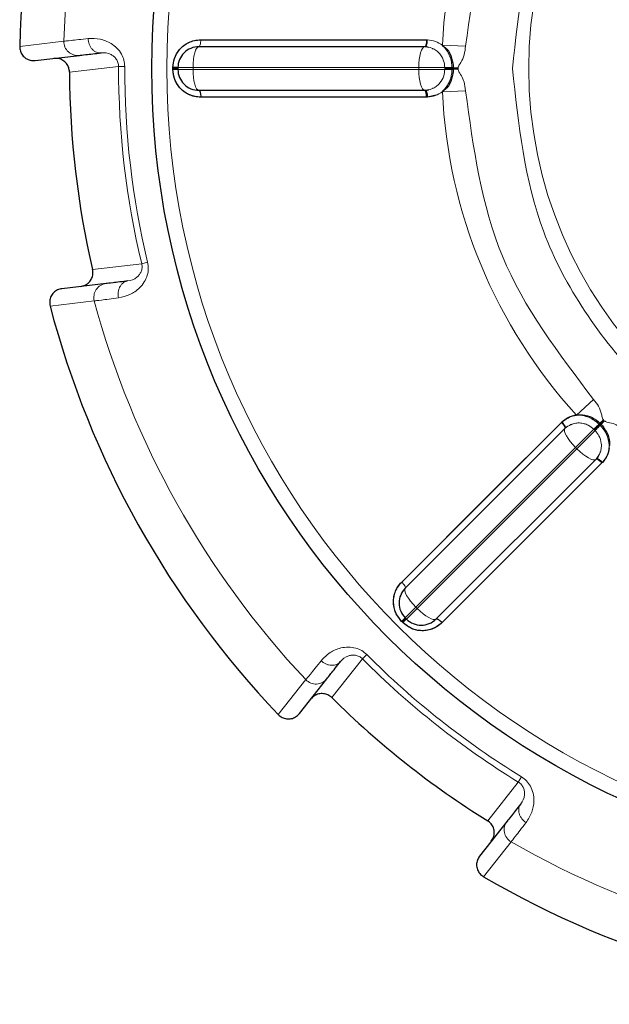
# Model space of a CAD drawing. Header units: millimetres. Extents: x 1 to 419, y 2 to 295.
# Tile 45 of 56: x 309.63 to 311.78, y 141.83 to 145.43. Entities that reach past the tile are written whole.
import ezdxf

# ---------------------------------------------------------------- set-up
doc = ezdxf.new("R2010")
doc.units = ezdxf.units.MM

msp = doc.modelspace()

# ---------------------------------------------------------------- linework, layer by layer
at = {"color": 8, "linetype": 'Continuous', "lineweight": 18}
for p, q in [((309.6295, 145.3295), (309.7906, 145.3487)), ((310.2899, 145.3534), (311.1136, 145.3533)), ((311.1714, 145.3337), (311.2559, 145.3299)), ((309.9902, 145.2562), (309.811, 145.2356)), ((310.0126, 145.2562), (309.9902, 145.2562)), ((310.2066, 145.2521), (310.2617, 145.2521)), ((310.2617, 145.2521), (311.0854, 145.2521)), ((310.2617, 145.2521), (310.2617, 145.2457)), ((311.0854, 145.2521), (311.1798, 145.2521)), ((311.0854, 145.2457), (311.0854, 145.2521)), ((311.1798, 145.2489), (311.1798, 145.2521)), ((311.1798, 145.2489), (311.1798, 145.2521)), ((311.2061, 145.2521), (311.2061, 145.2489)), ((311.2061, 145.2521), (311.2288, 145.2519)), ((311.2288, 145.2519), (311.2288, 145.2489)), ((310.2066, 145.2489), (310.1883, 145.2489)), ((310.2066, 145.2457), (310.2617, 145.2457)), ((310.2617, 145.2457), (311.0854, 145.2457)), ((311.0854, 145.2457), (311.1798, 145.2457)), ((311.1798, 145.2457), (311.1798, 145.2489)), ((311.2112, 145.2489), (311.1798, 145.2489)), ((311.1798, 145.2457), (311.1798, 145.2489)), ((311.2061, 145.2489), (311.1798, 145.2489)), ((311.2061, 145.2489), (311.2061, 145.2457)), ((311.2288, 145.2489), (311.2061, 145.2489)), ((311.2288, 145.2459), (311.2061, 145.2457)), ((311.2288, 145.2489), (311.2288, 145.2459)), ((311.1136, 145.1445), (310.2899, 145.1444)), ((311.1164, 145.1445), (311.1136, 145.1445)), ((311.2559, 145.1679), (311.1714, 145.1641)), ((309.8953, 144.5153), (310.0744, 144.5366)), ((310.0744, 144.5366), (310.0962, 144.5418)), ((309.9016, 144.4005), (309.7403, 144.382)), ((311.6602, 143.9842), (311.7226, 144.0412)), ((311.0229, 143.3747), (311.6054, 143.9571)), ((311.7424, 143.9509), (311.7585, 143.9669)), ((311.7607, 143.9647), (311.7446, 143.9487)), ((311.7628, 143.9626), (311.7469, 143.9465)), ((311.7585, 143.9669), (311.7607, 143.9647)), ((311.7607, 143.9647), (311.7628, 143.9626)), ((311.6571, 143.8656), (311.7238, 143.9323)), ((311.6616, 143.8611), (311.7283, 143.9279)), ((311.726, 143.9301), (311.7238, 143.9323)), ((311.726, 143.9301), (311.7238, 143.9323)), ((311.7483, 143.9523), (311.726, 143.9301)), ((311.7446, 143.9487), (311.726, 143.9301)), ((311.7283, 143.9279), (311.726, 143.9301)), ((311.7283, 143.9279), (311.726, 143.9301)), ((311.7424, 143.9509), (311.7446, 143.9487)), ((311.7446, 143.9487), (311.7469, 143.9465)), ((311.0746, 143.2832), (311.6571, 143.8656)), ((311.0791, 143.2787), (311.6616, 143.8611)), ((311.6616, 143.8611), (311.6571, 143.8656)), ((311.7531, 143.8095), (311.1707, 143.2269)), ((311.755, 143.8115), (311.7531, 143.8095)), ((311.0357, 143.2442), (311.0746, 143.2832)), ((311.0402, 143.2397), (311.0791, 143.2787)), ((311.0746, 143.2832), (311.0791, 143.2787)), ((311.0379, 143.242), (311.0249, 143.229)), ((310.8955, 143.1099), (310.8797, 143.0941)), ((310.8797, 143.0941), (310.7676, 142.9528)), ((310.5728, 142.8909), (310.6732, 143.0184)), ((311.4481, 142.6448), (311.4598, 142.6639)), ((311.3365, 142.5031), (311.4481, 142.6448)), ((311.4221, 142.4264), (311.3212, 142.2993))]:
    msp.add_line(p, q, dxfattribs=at)
at = {"color": 7, "linetype": 'Continuous', "lineweight": 25}
for p, q in [((311.1066, 145.3283), (310.2828, 145.3283)), ((311.1113, 145.3299), (311.1199, 145.3271)), ((311.1113, 145.3299), (311.1188, 145.3274)), ((311.1136, 145.3533), (311.1164, 145.3532)), ((311.1136, 145.3533), (311.1164, 145.3532)), ((311.1344, 145.3223), (311.1368, 145.3215)), ((309.6862, 145.2778), (309.8473, 145.2967)), ((310.1883, 145.2489), (310.1883, 145.2521)), ((310.2066, 145.2521), (310.2066, 145.2457)), ((311.211, 145.2593), (311.2111, 145.2521)), ((311.2111, 145.2521), (311.2112, 145.2489)), ((310.1883, 145.2457), (310.1883, 145.2489)), ((311.2111, 145.2457), (311.211, 145.2385)), ((311.2112, 145.2489), (311.2111, 145.2457)), ((310.2828, 145.1695), (311.1066, 145.1695)), ((311.1199, 145.1707), (311.1113, 145.1678)), ((311.1188, 145.1703), (311.1113, 145.1678)), ((311.1164, 145.1445), (311.1136, 145.1445)), ((311.1489, 145.1517), (311.1164, 145.1445)), ((311.1368, 145.1763), (311.1349, 145.1756)), ((309.9447, 144.4642), (309.7836, 144.4453)), ((311.6054, 143.9571), (311.6074, 143.9591)), ((311.6054, 143.9571), (311.6074, 143.9591)), ((311.7407, 143.9595), (311.7459, 143.9545)), ((311.6181, 143.9345), (311.0357, 143.352)), ((311.6197, 143.9359), (311.6181, 143.9345)), ((311.6197, 143.9359), (311.6181, 143.9345)), ((311.6203, 143.939), (311.6284, 143.943)), ((311.6421, 143.9499), (311.6443, 143.9511)), ((311.7459, 143.9545), (311.7483, 143.9523)), ((311.7483, 143.9523), (311.7504, 143.95)), ((311.7504, 143.95), (311.7555, 143.9448)), ((311.1479, 143.2397), (311.7304, 143.8222)), ((311.7304, 143.8222), (311.7319, 143.8237)), ((311.7304, 143.8222), (311.7319, 143.8237)), ((311.739, 143.8324), (311.7349, 143.8244)), ((311.747, 143.8484), (311.7461, 143.8466)), ((311.755, 143.8115), (311.7531, 143.8095)), ((311.0357, 143.2442), (311.0402, 143.2397)), ((311.0249, 143.229), (311.0227, 143.2312)), ((311.0272, 143.2268), (311.0249, 143.229)), ((310.6495, 142.8945), (310.75, 143.0217)), ((311.4076, 142.5019), (311.307, 142.3747))]:
    msp.add_line(p, q, dxfattribs=at)
at = {"color": 8, "linetype": 'Continuous', "lineweight": 18, "flags": 128}
for points in [[(310.2828, 145.3283), (310.2787, 145.3268), (310.2747, 145.3225), (310.2711, 145.3154), (310.2679, 145.3059), (310.2652, 145.2944), (310.2633, 145.2812), (310.2621, 145.2669), (310.2617, 145.2521)], [(310.2828, 145.3283), (310.2787, 145.3268), (310.2747, 145.3225), (310.2711, 145.3154), (310.2679, 145.3059), (310.2652, 145.2944), (310.2633, 145.2812), (310.2621, 145.2669), (310.2617, 145.2521)], [(310.2828, 145.3283), (310.2842, 145.3287), (310.2855, 145.3302), (310.2867, 145.3325), (310.2878, 145.3356), (310.2886, 145.3394), (310.2893, 145.3438), (310.2897, 145.3485), (310.2899, 145.3534)], [(310.2828, 145.3283), (310.2842, 145.3287), (310.2855, 145.3302), (310.2867, 145.3325), (310.2878, 145.3356), (310.2886, 145.3394), (310.2893, 145.3438), (310.2897, 145.3485), (310.2899, 145.3534)], [(311.0854, 145.2521), (311.0858, 145.2669), (311.087, 145.2812), (311.089, 145.2944), (311.0916, 145.3059), (311.0948, 145.3154), (311.0985, 145.3225), (311.1024, 145.3268), (311.1066, 145.3283)], [(311.0854, 145.2521), (311.0858, 145.2669), (311.087, 145.2812), (311.089, 145.2944), (311.0916, 145.3059), (311.0948, 145.3154), (311.0985, 145.3225), (311.1024, 145.3268), (311.1066, 145.3283)], [(311.1136, 145.3533), (311.1134, 145.3484), (311.113, 145.3437), (311.1124, 145.3394), (311.1115, 145.3356), (311.1104, 145.3325), (311.1092, 145.3302), (311.1079, 145.3287), (311.1066, 145.3283)], [(310.2617, 145.2457), (310.2621, 145.2308), (310.2633, 145.2166), (310.2652, 145.2034), (310.2679, 145.1918), (310.2711, 145.1824), (310.2747, 145.1753), (310.2787, 145.171), (310.2828, 145.1695)], [(310.2828, 145.1695), (310.2787, 145.171), (310.2747, 145.1753), (310.2711, 145.1824), (310.2679, 145.1918), (310.2652, 145.2034), (310.2633, 145.2166), (310.2621, 145.2308), (310.2617, 145.2457)], [(311.1066, 145.1695), (311.1024, 145.171), (311.0985, 145.1753), (311.0948, 145.1824), (311.0916, 145.1918), (311.089, 145.2034), (311.087, 145.2166), (311.0858, 145.2308), (311.0854, 145.2457)], [(311.0854, 145.2457), (311.0858, 145.2308), (311.087, 145.2166), (311.089, 145.2034), (311.0916, 145.1918), (311.0948, 145.1824), (311.0985, 145.1753), (311.1024, 145.171), (311.1066, 145.1695)], [(310.2899, 145.1444), (310.2897, 145.1493), (310.2893, 145.154), (310.2886, 145.1584), (310.2878, 145.1622), (310.2867, 145.1653), (310.2855, 145.1676), (310.2842, 145.169), (310.2828, 145.1695)], [(311.6571, 143.8656), (311.6468, 143.8764), (311.6376, 143.8874), (311.6297, 143.8981), (311.6234, 143.9081), (311.6189, 143.9171), (311.6165, 143.9246), (311.6163, 143.9305), (311.6181, 143.9345)], [(311.6571, 143.8656), (311.6468, 143.8764), (311.6376, 143.8874), (311.6297, 143.8981), (311.6234, 143.9081), (311.6189, 143.9171), (311.6165, 143.9246), (311.6163, 143.9305), (311.6181, 143.9345)], [(311.7304, 143.8222), (311.7264, 143.8203), (311.7206, 143.8206), (311.713, 143.823), (311.704, 143.8274), (311.694, 143.8337), (311.6833, 143.8417), (311.6724, 143.8509), (311.6616, 143.8611)], [(311.6616, 143.8611), (311.6724, 143.8509), (311.6833, 143.8417), (311.694, 143.8337), (311.704, 143.8274), (311.713, 143.823), (311.7206, 143.8206), (311.7264, 143.8203), (311.7304, 143.8222)], [(311.0357, 143.352), (311.0363, 143.3533), (311.0362, 143.3552), (311.0354, 143.3577), (311.034, 143.3607), (311.0319, 143.364), (311.0293, 143.3675), (311.0262, 143.3712), (311.0229, 143.3747)], [(311.0357, 143.352), (311.0363, 143.3533), (311.0362, 143.3552), (311.0354, 143.3577), (311.034, 143.3607), (311.0319, 143.364), (311.0293, 143.3675), (311.0262, 143.3712), (311.0229, 143.3747)], [(311.0357, 143.352), (311.0338, 143.348), (311.034, 143.3422), (311.0364, 143.3346), (311.0409, 143.3256), (311.0472, 143.3156), (311.0551, 143.3049), (311.0644, 143.294), (311.0746, 143.2832)], [(311.0357, 143.352), (311.0338, 143.348), (311.034, 143.3422), (311.0364, 143.3346), (311.0409, 143.3256), (311.0472, 143.3156), (311.0551, 143.3049), (311.0644, 143.294), (311.0746, 143.2832)], [(311.0791, 143.2787), (311.0899, 143.2684), (311.1008, 143.2592), (311.1115, 143.2513), (311.1216, 143.2449), (311.1305, 143.2405), (311.1381, 143.2381), (311.144, 143.2379), (311.1479, 143.2397)], [(311.1479, 143.2397), (311.144, 143.2379), (311.1381, 143.2381), (311.1305, 143.2405), (311.1216, 143.2449), (311.1115, 143.2513), (311.1008, 143.2592), (311.0899, 143.2684), (311.0791, 143.2787)], [(311.1707, 143.2269), (311.1671, 143.2303), (311.1635, 143.2334), (311.1599, 143.236), (311.1566, 143.238), (311.1537, 143.2395), (311.1512, 143.2403), (311.1492, 143.2404), (311.1479, 143.2397)]]:
    msp.add_lwpolyline(points, dxfattribs=at)
at = {"color": 7, "linetype": 'Continuous', "lineweight": 25, "flags": 128}
for points in [[(310.2899, 145.3534), (310.7511, 145.3533), (311.1136, 145.3533)], [(311.1136, 145.1445), (310.6523, 145.1444), (310.2899, 145.1444)], [(311.0229, 143.3747), (311.3491, 143.7009), (311.6054, 143.9571)], [(311.7531, 143.8095), (311.4269, 143.4833), (311.1707, 143.2269)]]:
    msp.add_lwpolyline(points, dxfattribs=at)
at = {"color": 7, "linetype": 'Continuous', "lineweight": 25}
msp.add_circle((313.0448, 145.2489), 2.9337, dxfattribs=at)
at = {"color": 8, "linetype": 'Continuous', "lineweight": 18}
for radius in [2.8786, 1.5584]:
    msp.add_circle((313.0448, 145.2489), radius, dxfattribs=at)
at = {"color": 7, "linetype": 'Continuous', "lineweight": 25}
for centre, radius, start, end in [((313.0448, 145.2489), 3.4163, 149.6999, 178.6482), ((310.2828, 145.2521), 0.0762, 90, 135), ((310.2828, 145.2521), 0.0762, 135, 180), ((313.0448, 145.2489), 3.2338, 180.2359, 193.1122), ((310.2828, 145.2457), 0.0762, 180, 225), ((310.2828, 145.2457), 0.0762, 225, 270), ((313.0448, 145.2489), 3.4163, 194.6999, 223.6482), ((311.0895, 143.2981), 0.0762, 135, 180), ((311.0895, 143.2981), 0.0762, 180, 225), ((311.094, 143.2936), 0.0762, 225, 270), ((311.094, 143.2936), 0.0762, 270, 315), ((313.0448, 145.2489), 3.2338, 225.2359, 238.1122), ((313.0448, 145.2489), 3.4163, 239.6999, 268.6482)]:
    msp.add_arc(centre, radius, start, end, dxfattribs=at)
at = {"color": 8, "linetype": 'Continuous', "lineweight": 18}
for centre, radius, start, end in [((313.0448, 145.2489), 3.2557, 150.1049, 178.2432), ((313.0448, 145.2489), 1.8753, 137.5921, 177.4079), ((309.8414, 145.3471), 0.0508, 178.2235, 276.6259), ((313.0448, 145.2489), 3.0546, 179.8626, 193.4855), ((313.0448, 145.2489), 3.0323, 179.8626, 193.4855), ((313.0448, 145.2489), 2.8566, 179.9365, 180), ((311.2068, 174.4876), 29.2355, 269.94708, 270.00844), ((311.2043, 170.4527), 25.2007, 269.94419, 270.00397), ((313.0448, 145.2489), 2.8566, 180, 180.0635), ((311.2068, 116.0097), 29.236, 89.99156, 90.05292), ((311.2043, 120.0412), 25.2045, 89.99603, 90.0558), ((311.0651, 145.1473), 0.0486, 356.6613, 24.6578), ((313.0448, 145.2489), 1.8753, 182.5921, 222.4079), ((309.9506, 144.4137), 0.0508, 96.7221, 195.1246), ((313.0448, 145.2489), 3.2557, 195.1049, 223.2432), ((311.5709, 143.919), 0.0515, 22.4649, 47.8606), ((291.0703, 164.6241), 29.2355, 314.94708, 315.00844), ((293.9216, 161.7693), 25.2007, 314.94419, 315.00397), ((332.4203, 123.274), 29.236, 134.99156, 135.05292), ((329.5679, 126.123), 25.2045, 134.99603, 135.0558), ((311.7168, 143.7772), 0.0486, 41.6613, 69.6578), ((313.0448, 145.2489), 2.8566, 224.9365, 225), ((313.0448, 145.2489), 2.8566, 225, 225.0635), ((313.0448, 145.2489), 3.0323, 224.8626, 238.4855), ((313.0448, 145.2489), 3.0546, 224.8626, 238.4855), ((310.7102, 143.0532), 0.0508, 223.2235, 321.6259), ((311.4474, 142.4704), 0.0508, 141.7221, 240.1246), ((313.0448, 145.2489), 3.2557, 240.1049, 268.2432)]:
    msp.add_arc(centre, radius, start, end, dxfattribs=at)
for points, knots in [([(311.4271, 145.2489), (311.4487, 145.4524), (311.482, 145.7654), (311.6837, 146.1421), (311.8925, 146.4009), (312.1516, 146.6111), (312.5283, 146.8065), (313.0448, 146.9057), (313.5614, 146.8065), (313.938, 146.6111), (314.1972, 146.4009), (314.4059, 146.1421), (314.6077, 145.7654), (314.6409, 145.4524), (314.6625, 145.2489)], [0, 0, 0, 0, 0.119728, 0.18418, 0.25, 0.31582, 0.380272, 0.5, 0.619728, 0.68418, 0.75, 0.81582, 0.880272, 1, 1, 1, 1]), ([(309.8792, 145.3579), (309.8934, 145.3583), (309.9192, 145.3591), (309.9574, 145.3451), (309.9843, 145.3247), (310.0005, 145.3035), (310.0108, 145.2802), (310.012, 145.2641), (310.0126, 145.2562)], [0, 0, 0, 0, 0.2956, 0.538072, 0.675353, 0.799514, 0.901587, 1, 1, 1, 1]), ([(309.7906, 145.3487), (309.7964, 145.3493), (309.8079, 145.3505), (309.8554, 145.3554), (309.8792, 145.3579)], [0, 0, 0, 0, 0.498334, 1, 1, 1, 1]), ([(309.8792, 145.3579), (309.8794, 145.3546), (309.8798, 145.3478), (309.8826, 145.3376), (309.8872, 145.3278), (309.8937, 145.3191), (309.9014, 145.3123), (309.91, 145.3079), (309.9186, 145.3056), (309.9243, 145.3059), (309.927, 145.306)], [0, 0, 0, 0, 0.11511, 0.238297, 0.367524, 0.499999, 0.632473, 0.761701, 0.884889, 1, 1, 1, 1]), ([(310.1883, 145.2521), (310.1897, 145.2651), (310.1927, 145.2914), (310.2159, 145.3249), (310.2495, 145.3487), (310.2763, 145.3518), (310.2899, 145.3534)], [0, 0, 0, 0, 0.2399017, 0.4856135, 0.7399293, 1, 1, 1, 1]), ([(311.1798, 145.2521), (311.179, 145.2605), (311.1778, 145.2742), (311.1695, 145.2921), (311.1603, 145.3047), (311.1478, 145.3158), (311.1311, 145.3254), (311.1167, 145.3272), (311.1087, 145.3282)], [0, 0, 0, 0, 0.215333, 0.348851, 0.50132, 0.618412, 0.786293, 1, 1, 1, 1]), ([(311.1798, 145.2521), (311.179, 145.2605), (311.1778, 145.2742), (311.1695, 145.2921), (311.1603, 145.3047), (311.1478, 145.3158), (311.1311, 145.3254), (311.1167, 145.3272), (311.1087, 145.3282)], [0, 0, 0, 0, 0.215333, 0.348851, 0.50132, 0.618412, 0.786293, 1, 1, 1, 1]), ([(311.1164, 145.3532), (311.1264, 145.3522), (311.1462, 145.3501), (311.1631, 145.3391), (311.1714, 145.3337)], [0, 0, 0, 0, 0.50432, 1, 1, 1, 1]), ([(311.1714, 145.3337), (311.1766, 145.3282), (311.1872, 145.3166), (311.1981, 145.2956), (311.2049, 145.2736), (311.2057, 145.2589), (311.2061, 145.2521)], [0, 0, 0, 0, 0.251155, 0.521678, 0.775414, 1, 1, 1, 1]), ([(311.2559, 145.3299), (311.2547, 145.3196), (311.2523, 145.2989), (311.2414, 145.2754), (311.2324, 145.2618), (311.2291, 145.2555), (311.2289, 145.2531), (311.2288, 145.2519)], [0, 0, 0, 0, 0.370867, 0.745493, 0.914431, 0.958048, 1, 1, 1, 1]), ([(309.927, 145.306), (309.9383, 145.3065), (309.9522, 145.3071), (309.9728, 145.2938), (309.9815, 145.2847), (309.9873, 145.2739), (309.9899, 145.2639), (309.9901, 145.2588), (309.9902, 145.2562)], [0, 0, 0, 0, 0.555945, 0.682054, 0.798615, 0.903573, 0.952468, 1, 1, 1, 1]), ([(311.1087, 145.1695), (311.1146, 145.1701), (311.1249, 145.1712), (311.1393, 145.177), (311.1517, 145.1849), (311.1659, 145.1992), (311.1775, 145.2199), (311.1791, 145.2377), (311.1798, 145.2457)], [0, 0, 0, 0, 0.159071, 0.272958, 0.409387, 0.544789, 0.796198, 1, 1, 1, 1]), ([(311.1087, 145.1695), (311.1146, 145.1701), (311.1249, 145.1712), (311.1393, 145.177), (311.1517, 145.1849), (311.1659, 145.1992), (311.1775, 145.2199), (311.1791, 145.2377), (311.1798, 145.2457)], [0, 0, 0, 0, 0.159071, 0.272958, 0.409387, 0.544789, 0.796198, 1, 1, 1, 1]), ([(311.2061, 145.2457), (311.2059, 145.2413), (311.2052, 145.2246), (311.1967, 145.1943), (311.1802, 145.1745), (311.1714, 145.1641)], [0, 0, 0, 0, 0.146204, 0.54865, 1, 1, 1, 1]), ([(311.2288, 145.2459), (311.229, 145.2445), (311.2307, 145.2356), (311.2424, 145.2222), (311.2522, 145.1974), (311.2546, 145.1786), (311.2559, 145.1679)], [0, 0, 0, 0, 0.0506747, 0.3219645, 0.6122616, 1, 1, 1, 1]), ([(314.6625, 145.2489), (314.6409, 145.0454), (314.6077, 144.7324), (314.4059, 144.3556), (314.1972, 144.0968), (313.938, 143.8867), (313.5614, 143.6913), (313.0448, 143.5921), (312.5283, 143.6913), (312.1516, 143.8867), (311.8925, 144.0968), (311.6837, 144.3556), (311.482, 144.7324), (311.4487, 145.0454), (311.4271, 145.2489)], [0, 0, 0, 0, 0.119728, 0.18418, 0.25, 0.31582, 0.380272, 0.5, 0.619728, 0.68418, 0.75, 0.81582, 0.880272, 1, 1, 1, 1]), ([(311.1714, 145.1641), (311.1631, 145.1586), (311.1462, 145.1477), (311.1264, 145.1456), (311.1164, 145.1445)], [0, 0, 0, 0, 0.4958157, 1, 1, 1, 1]), ([(310.0962, 144.5418), (310.0974, 144.5339), (310.1, 144.5178), (310.0953, 144.4925), (310.0842, 144.468), (310.0625, 144.4421), (310.0287, 144.4199), (310.0036, 144.4148), (309.9899, 144.412)], [0, 0, 0, 0, 0.099001, 0.201948, 0.327593, 0.466751, 0.707254, 1, 1, 1, 1]), ([(310.0744, 144.5366), (310.0749, 144.5341), (310.0759, 144.529), (310.0757, 144.5187), (310.0726, 144.5068), (310.0661, 144.4959), (310.0492, 144.4782), (310.0355, 144.4756), (310.0244, 144.4735)], [0, 0, 0, 0, 0.047548, 0.096443, 0.201423, 0.317991, 0.444106, 1, 1, 1, 1]), ([(309.9899, 144.412), (309.9893, 144.4152), (309.9881, 144.422), (309.9885, 144.4326), (309.9908, 144.4433), (309.995, 144.4531), (310.0011, 144.4615), (310.0083, 144.4678), (310.0162, 144.472), (310.0217, 144.473), (310.0244, 144.4735)], [0, 0, 0, 0, 0.1156426, 0.2392638, 0.3687774, 0.5013511, 0.6337243, 0.7626653, 0.8854189, 1, 1, 1, 1]), ([(309.9899, 144.412), (309.9661, 144.4089), (309.9188, 144.4027), (309.9073, 144.4012), (309.9016, 144.4005)], [0, 0, 0, 0, 0.5016657, 1, 1, 1, 1]), ([(311.7226, 144.0412), (311.729, 144.0331), (311.742, 144.0168), (311.7509, 143.9924), (311.7541, 143.9765), (311.7562, 143.9696), (311.7578, 143.9678), (311.7585, 143.9669)], [0, 0, 0, 0, 0.370857, 0.745468, 0.914411, 0.95804, 1, 1, 1, 1]), ([(311.6602, 143.9842), (311.6677, 143.9839), (311.6834, 143.9833), (311.7059, 143.976), (311.7263, 143.9653), (311.7373, 143.9555), (311.7424, 143.9509)], [0, 0, 0, 0, 0.251143, 0.52165, 0.7753713, 1, 1, 1, 1]), ([(311.7628, 143.9626), (311.764, 143.9618), (311.7714, 143.9568), (311.7892, 143.9555), (311.8137, 143.945), (311.8286, 143.9333), (311.8371, 143.9267)], [0, 0, 0, 0, 0.0506754, 0.3219675, 0.6122643, 1, 1, 1, 1]), ([(311.7238, 143.9323), (311.7173, 143.9378), (311.7067, 143.9466), (311.6882, 143.9534), (311.6728, 143.9558), (311.6561, 143.9548), (311.6375, 143.9498), (311.6261, 143.9409), (311.6197, 143.9359)], [0, 0, 0, 0, 0.215333, 0.348851, 0.50132, 0.618412, 0.786293, 1, 1, 1, 1]), ([(311.7238, 143.9323), (311.7173, 143.9378), (311.7067, 143.9466), (311.6882, 143.9534), (311.6728, 143.9558), (311.6561, 143.9548), (311.6375, 143.9498), (311.6261, 143.9409), (311.6197, 143.9359)], [0, 0, 0, 0, 0.215333, 0.348851, 0.50132, 0.618412, 0.786293, 1, 1, 1, 1]), ([(311.7319, 143.8237), (311.7357, 143.8284), (311.7422, 143.8363), (311.7483, 143.8507), (311.7514, 143.8651), (311.7514, 143.8852), (311.7449, 143.908), (311.7334, 143.9217), (311.7283, 143.9279)], [0, 0, 0, 0, 0.159071, 0.272958, 0.409387, 0.544789, 0.796198, 1, 1, 1, 1]), ([(311.7319, 143.8237), (311.7357, 143.8284), (311.7422, 143.8363), (311.7483, 143.8507), (311.7514, 143.8651), (311.7514, 143.8852), (311.7449, 143.908), (311.7334, 143.9217), (311.7283, 143.9279)], [0, 0, 0, 0, 0.159071, 0.272958, 0.409387, 0.544789, 0.796198, 1, 1, 1, 1]), ([(311.7469, 143.9465), (311.7499, 143.9432), (311.7612, 143.9309), (311.7766, 143.9035), (311.7789, 143.8778), (311.7801, 143.8642)], [0, 0, 0, 0, 0.146207, 0.548653, 1, 1, 1, 1]), ([(311.0227, 143.2312), (311.0146, 143.2415), (310.998, 143.2622), (310.9907, 143.3023), (310.9977, 143.3429), (311.0144, 143.3641), (311.0229, 143.3747)], [0, 0, 0, 0, 0.239441, 0.485781, 0.740781, 1, 1, 1, 1]), ([(310.7293, 143.0875), (310.739, 143.0979), (310.7567, 143.1167), (310.7937, 143.1338), (310.8271, 143.1384), (310.8536, 143.1349), (310.8773, 143.1256), (310.8896, 143.1151), (310.8955, 143.1099)], [0, 0, 0, 0, 0.295606, 0.538082, 0.675363, 0.799525, 0.901592, 1, 1, 1, 1]), ([(310.7998, 143.0846), (310.8074, 143.093), (310.8168, 143.1033), (310.8408, 143.1084), (310.8534, 143.1081), (310.8651, 143.1046), (310.874, 143.0993), (310.8778, 143.0959), (310.8797, 143.0941)], [0, 0, 0, 0, 0.555945, 0.682054, 0.798615, 0.903573, 0.952468, 1, 1, 1, 1]), ([(310.6732, 143.0184), (310.6768, 143.0229), (310.6841, 143.0319), (310.7142, 143.0689), (310.7293, 143.0875)], [0, 0, 0, 0, 0.498334, 1, 1, 1, 1]), ([(310.7293, 143.0875), (310.7318, 143.0853), (310.7369, 143.0808), (310.7461, 143.0756), (310.7563, 143.0719), (310.7669, 143.0703), (310.7772, 143.071), (310.7864, 143.0739), (310.7941, 143.0784), (310.7979, 143.0826), (310.7998, 143.0846)], [0, 0, 0, 0, 0.1151103, 0.2382969, 0.3675244, 0.4999988, 0.6324733, 0.7617013, 0.8848888, 1, 1, 1, 1]), ([(311.4598, 142.6639), (311.4663, 142.6592), (311.4795, 142.6497), (311.494, 142.6284), (311.5035, 142.6032), (311.5065, 142.5696), (311.4983, 142.53), (311.4842, 142.5087), (311.4764, 142.4969)], [0, 0, 0, 0, 0.099001, 0.201948, 0.327593, 0.466751, 0.707254, 1, 1, 1, 1]), ([(311.4481, 142.6448), (311.4502, 142.6434), (311.4545, 142.6405), (311.4617, 142.633), (311.4678, 142.6225), (311.471, 142.6102), (311.4715, 142.5857), (311.4637, 142.5742), (311.4573, 142.5648)], [0, 0, 0, 0, 0.047548, 0.096443, 0.201423, 0.317991, 0.444106, 1, 1, 1, 1]), ([(311.4764, 142.4969), (311.4737, 142.4988), (311.4681, 142.5028), (311.4609, 142.5106), (311.455, 142.5197), (311.451, 142.5297), (311.4493, 142.5399), (311.45, 142.5495), (311.4526, 142.558), (311.4558, 142.5626), (311.4573, 142.5648)], [0, 0, 0, 0, 0.115643, 0.239264, 0.368777, 0.501351, 0.633724, 0.762665, 0.885419, 1, 1, 1, 1]), ([(311.4764, 142.4969), (311.4618, 142.4779), (311.4327, 142.4401), (311.4257, 142.431), (311.4221, 142.4264)], [0, 0, 0, 0, 0.501666, 1, 1, 1, 1])]:
    msp.add_open_spline(points, degree=3, knots=knots, dxfattribs=at)
for points in [[(311.2559, 145.3299), (311.2842, 145.5381), (311.3409, 145.9547), (311.5954, 146.2893), (311.7226, 146.4566)], [(311.7226, 144.0412), (311.5954, 144.2085), (311.3409, 144.5431), (311.2842, 144.9596), (311.2559, 145.1679)]]:
    msp.add_open_spline(points, degree=3, dxfattribs=at)
at = {"color": 7, "linetype": 'Continuous', "lineweight": 25}
for points, knots in [([(309.6295, 145.3295), (309.6299, 145.3238), (309.6307, 145.3123), (309.6391, 145.2969), (309.6517, 145.2852), (309.6681, 145.2776), (309.68, 145.2778), (309.6862, 145.2778)], [0, 0, 0, 0, 0.19687, 0.393738, 0.590684, 0.787863, 1, 1, 1, 1]), ([(310.1883, 145.2521), (310.1894, 145.2634), (310.1917, 145.2877), (310.2083, 145.315), (310.2276, 145.3332), (310.2459, 145.3443), (310.267, 145.3519), (310.2821, 145.3529), (310.2899, 145.3534)], [0, 0, 0, 0, 0.209756, 0.44604, 0.574677, 0.709882, 0.851621, 1, 1, 1, 1]), ([(311.1087, 145.3282), (311.1096, 145.3285), (311.1109, 145.329), (311.1127, 145.3321), (311.1139, 145.3353), (311.1149, 145.3393), (311.1159, 145.3452), (311.1162, 145.3501), (311.1164, 145.3532)], [0, 0, 0, 0, 0.239557, 0.3684251, 0.5000001, 0.6315752, 0.7604431, 1, 1, 1, 1]), ([(311.1087, 145.3282), (311.1096, 145.3285), (311.1109, 145.329), (311.1127, 145.3321), (311.1139, 145.3353), (311.1149, 145.3393), (311.1159, 145.3452), (311.1162, 145.3501), (311.1164, 145.3532)], [0, 0, 0, 0, 0.239557, 0.368425, 0.5, 0.631575, 0.760443, 1, 1, 1, 1]), ([(311.1706, 145.3324), (311.1742, 145.3302), (311.1881, 145.3216), (311.2043, 145.2958), (311.2087, 145.2714), (311.211, 145.2593)], [0, 0, 0, 0, 0.150661, 0.575639, 1, 1, 1, 1]), ([(309.8473, 145.2967), (309.8524, 145.2973), (309.8628, 145.2985), (309.9056, 145.3035), (309.927, 145.306)], [0, 0, 0, 0, 0.499375, 1, 1, 1, 1]), ([(309.811, 145.2356), (309.8104, 145.2413), (309.8093, 145.2527), (309.8005, 145.2679), (309.7875, 145.2793), (309.7714, 145.2861), (309.76, 145.2859), (309.7542, 145.2858)], [0, 0, 0, 0, 0.200079, 0.400156, 0.600321, 0.800729, 1, 1, 1, 1]), ([(310.2066, 145.2521), (310.2064, 145.2521), (310.2059, 145.2521), (310.2019, 145.2521), (310.1959, 145.2521), (310.1908, 145.2521), (310.1883, 145.2521)], [0, 0, 0, 0, 0.243388, 0.500001, 0.756613, 1, 1, 1, 1]), ([(310.2066, 145.2521), (310.2064, 145.2521), (310.2059, 145.2521), (310.2019, 145.2521), (310.1959, 145.2521), (310.1908, 145.2521), (310.1883, 145.2521)], [0, 0, 0, 0, 0.243388, 0.500001, 0.756613, 1, 1, 1, 1]), ([(310.2066, 145.2457), (310.2064, 145.2457), (310.2059, 145.2457), (310.202, 145.2457), (310.1961, 145.2457), (310.1908, 145.2457), (310.1883, 145.2457)], [0, 0, 0, 0, 0.235001, 0.488371, 0.748021, 1, 1, 1, 1]), ([(310.2899, 145.1444), (310.2822, 145.1449), (310.2671, 145.1459), (310.246, 145.1534), (310.2277, 145.1645), (310.2083, 145.1828), (310.1917, 145.2101), (310.1894, 145.2343), (310.1883, 145.2457)], [0, 0, 0, 0, 0.1481475, 0.2897224, 0.4248283, 0.5534341, 0.7898507, 1, 1, 1, 1]), ([(310.2899, 145.1444), (310.2763, 145.1459), (310.2495, 145.1491), (310.2159, 145.1729), (310.1927, 145.2064), (310.1897, 145.2327), (310.1883, 145.2457)], [0, 0, 0, 0, 0.260147, 0.514542, 0.760176, 1, 1, 1, 1]), ([(310.2066, 145.2457), (310.2064, 145.2457), (310.2059, 145.2457), (310.202, 145.2457), (310.1961, 145.2457), (310.1908, 145.2457), (310.1883, 145.2457)], [0, 0, 0, 0, 0.235001, 0.488371, 0.748021, 1, 1, 1, 1]), ([(311.211, 145.2385), (311.2087, 145.2263), (311.2043, 145.202), (311.1881, 145.1762), (311.1742, 145.1676), (311.1706, 145.1653)], [0, 0, 0, 0, 0.424261, 0.849096, 1, 1, 1, 1]), ([(310.2828, 145.1695), (310.2837, 145.1692), (310.2851, 145.1687), (310.2867, 145.1655), (310.2878, 145.1623), (310.2887, 145.1583), (310.2896, 145.1524), (310.2898, 145.1476), (310.2899, 145.1444)], [0, 0, 0, 0, 0.239602, 0.368454, 0.5, 0.631546, 0.760398, 1, 1, 1, 1]), ([(311.1136, 145.1445), (311.1135, 145.1477), (311.1133, 145.1525), (311.1124, 145.1583), (311.1115, 145.1623), (311.1104, 145.1656), (311.1088, 145.1687), (311.1074, 145.1692), (311.1066, 145.1695)], [0, 0, 0, 0, 0.239492, 0.368272, 0.499762, 0.631286, 0.760167, 1, 1, 1, 1]), ([(311.1164, 145.1445), (311.1162, 145.1477), (311.1159, 145.1526), (311.1149, 145.1584), (311.1139, 145.1624), (311.1127, 145.1657), (311.1109, 145.1688), (311.1096, 145.1692), (311.1087, 145.1695)], [0, 0, 0, 0, 0.239557, 0.368425, 0.5, 0.631575, 0.760443, 1, 1, 1, 1]), ([(311.1087, 145.1695), (311.1096, 145.1692), (311.1109, 145.1688), (311.1127, 145.1657), (311.1139, 145.1624), (311.1149, 145.1584), (311.1159, 145.1526), (311.1162, 145.1477), (311.1164, 145.1445)], [0, 0, 0, 0, 0.2394707, 0.3683137, 0.4998802, 0.6314643, 0.7603576, 1, 1, 1, 1]), ([(309.8517, 144.4533), (309.8573, 144.4545), (309.8685, 144.457), (309.8827, 144.4675), (309.8926, 144.4816), (309.8975, 144.4984), (309.896, 144.5097), (309.8953, 144.5153)], [0, 0, 0, 0, 0.200808, 0.40162, 0.602306, 0.802727, 1, 1, 1, 1]), ([(310.0244, 144.4735), (310.0037, 144.4711), (309.9608, 144.4661), (309.9502, 144.4648), (309.9447, 144.4642)], [0, 0, 0, 0, 0.4810939, 1, 1, 1, 1]), ([(309.7836, 144.4453), (309.778, 144.4441), (309.7668, 144.4417), (309.7526, 144.4312), (309.7427, 144.417), (309.7376, 144.3998), (309.7394, 144.388), (309.7403, 144.382)], [0, 0, 0, 0, 0.1975972, 0.3951986, 0.5926747, 0.7898881, 1, 1, 1, 1]), ([(311.6074, 143.9591), (311.6171, 143.9664), (311.6363, 143.9809), (311.6729, 143.9871), (311.7101, 143.9811), (311.7305, 143.9667), (311.7407, 143.9595)], [0, 0, 0, 0, 0.250178, 0.500393, 0.750378, 1, 1, 1, 1]), ([(311.6074, 143.9591), (311.6153, 143.9654), (311.6307, 143.978), (311.6504, 143.9821), (311.6602, 143.9842)], [0, 0, 0, 0, 0.5043112, 1, 1, 1, 1]), ([(311.6197, 143.9359), (311.6201, 143.9368), (311.6207, 143.9381), (311.6197, 143.9415), (311.6183, 143.9446), (311.6162, 143.9482), (311.6128, 143.9531), (311.6096, 143.9567), (311.6074, 143.9591)], [0, 0, 0, 0, 0.239557, 0.368425, 0.5, 0.631575, 0.760443, 1, 1, 1, 1]), ([(311.6197, 143.9359), (311.6201, 143.9368), (311.6207, 143.9381), (311.6197, 143.9415), (311.6183, 143.9446), (311.6162, 143.9482), (311.6128, 143.9531), (311.6096, 143.9567), (311.6074, 143.9591)], [0, 0, 0, 0, 0.239557, 0.368425, 0.5, 0.631575, 0.760443, 1, 1, 1, 1]), ([(311.7555, 143.9448), (311.7624, 143.9346), (311.7763, 143.9143), (311.7832, 143.8868), (311.7803, 143.873), (311.7798, 143.871)], [0, 0, 0, 0, 0.4601194, 0.9208617, 1, 1, 1, 1]), ([(311.7786, 143.8645), (311.7777, 143.8567), (311.7753, 143.8367), (311.7627, 143.821), (311.755, 143.8115)], [0, 0, 0, 0, 0.392051, 1, 1, 1, 1]), ([(311.7801, 143.8642), (311.778, 143.8545), (311.7739, 143.8348), (311.7614, 143.8193), (311.755, 143.8115)], [0, 0, 0, 0, 0.495818, 1, 1, 1, 1]), ([(311.755, 143.8115), (311.7527, 143.8136), (311.749, 143.8169), (311.7441, 143.8203), (311.7406, 143.8224), (311.7374, 143.8238), (311.734, 143.8248), (311.7327, 143.8241), (311.7319, 143.8237)], [0, 0, 0, 0, 0.239557, 0.368425, 0.5, 0.631575, 0.760443, 1, 1, 1, 1]), ([(311.7319, 143.8237), (311.7327, 143.8241), (311.734, 143.8248), (311.7374, 143.8238), (311.7406, 143.8224), (311.7441, 143.8203), (311.749, 143.8169), (311.7527, 143.8136), (311.755, 143.8115)], [0, 0, 0, 0, 0.239471, 0.368314, 0.49988, 0.631464, 0.760358, 1, 1, 1, 1]), ([(311.0227, 143.2312), (311.0154, 143.2401), (311, 143.2589), (310.9924, 143.2899), (310.9931, 143.3164), (310.9982, 143.3373), (311.0078, 143.3576), (311.0178, 143.3689), (311.0229, 143.3747)], [0, 0, 0, 0, 0.209756, 0.44604, 0.574677, 0.709882, 0.851621, 1, 1, 1, 1]), ([(311.0357, 143.2442), (311.0355, 143.2441), (311.0351, 143.2437), (311.0323, 143.2408), (311.0281, 143.2366), (311.0245, 143.233), (311.0227, 143.2312)], [0, 0, 0, 0, 0.243388, 0.500001, 0.756613, 1, 1, 1, 1]), ([(311.0357, 143.2442), (311.0355, 143.2441), (311.0351, 143.2437), (311.0323, 143.2408), (311.0281, 143.2366), (311.0245, 143.233), (311.0227, 143.2312)], [0, 0, 0, 0, 0.243387, 0.499998, 0.75661, 1, 1, 1, 1]), ([(311.0402, 143.2397), (311.04, 143.2396), (311.0397, 143.2392), (311.0369, 143.2365), (311.0327, 143.2323), (311.029, 143.2286), (311.0272, 143.2268)], [0, 0, 0, 0, 0.235001, 0.488371, 0.748021, 1, 1, 1, 1]), ([(311.0402, 143.2397), (311.04, 143.2396), (311.0397, 143.2392), (311.0369, 143.2365), (311.0327, 143.2323), (311.029, 143.2286), (311.0272, 143.2268)], [0, 0, 0, 0, 0.235002, 0.488373, 0.748023, 1, 1, 1, 1]), ([(311.1479, 143.2397), (311.1488, 143.2401), (311.1501, 143.2407), (311.1535, 143.2397), (311.1565, 143.2382), (311.16, 143.236), (311.1648, 143.2324), (311.1684, 143.2291), (311.1707, 143.2269)], [0, 0, 0, 0, 0.2396016, 0.3684536, 0.5, 0.6315464, 0.7603984, 1, 1, 1, 1]), ([(311.1707, 143.2269), (311.1649, 143.2218), (311.1535, 143.2119), (311.1332, 143.2023), (311.1124, 143.1972), (311.0859, 143.1964), (311.0548, 143.204), (311.036, 143.2195), (311.0272, 143.2268)], [0, 0, 0, 0, 0.1481475, 0.2897224, 0.4248283, 0.5534341, 0.7898507, 1, 1, 1, 1]), ([(311.1707, 143.2269), (311.16, 143.2185), (311.1388, 143.2017), (311.0982, 143.1947), (311.0581, 143.2021), (311.0374, 143.2186), (311.0272, 143.2268)], [0, 0, 0, 0, 0.259562, 0.514279, 0.760374, 1, 1, 1, 1]), ([(310.75, 143.0217), (310.7532, 143.0258), (310.7597, 143.0339), (310.7864, 143.0677), (310.7998, 143.0846)], [0, 0, 0, 0, 0.499375, 1, 1, 1, 1]), ([(310.7676, 142.9528), (310.7631, 142.9564), (310.7543, 142.9637), (310.7373, 142.9682), (310.7201, 142.9671), (310.7038, 142.9606), (310.6959, 142.9523), (310.6919, 142.9482)], [0, 0, 0, 0, 0.200079, 0.400156, 0.600321, 0.800729, 1, 1, 1, 1]), ([(310.5728, 142.8909), (310.5772, 142.8871), (310.5858, 142.8796), (310.6027, 142.8747), (310.6199, 142.8753), (310.6368, 142.8815), (310.6451, 142.8901), (310.6495, 142.8945)], [0, 0, 0, 0, 0.19687, 0.393738, 0.590684, 0.787863, 1, 1, 1, 1]), ([(311.4573, 142.5648), (311.4444, 142.5485), (311.4176, 142.5146), (311.411, 142.5062), (311.4076, 142.5019)], [0, 0, 0, 0, 0.481094, 1, 1, 1, 1]), ([(311.3495, 142.4284), (311.3526, 142.4332), (311.3588, 142.4429), (311.3614, 142.4603), (311.3584, 142.4774), (311.3501, 142.4927), (311.341, 142.4997), (311.3365, 142.5031)], [0, 0, 0, 0, 0.200808, 0.4016203, 0.6023061, 0.8027268, 1, 1, 1, 1]), ([(311.307, 142.3747), (311.3039, 142.3698), (311.2977, 142.3602), (311.2951, 142.3427), (311.2981, 142.3257), (311.3067, 142.3099), (311.3163, 142.3029), (311.3212, 142.2993)], [0, 0, 0, 0, 0.1975972, 0.3951986, 0.5926747, 0.7898881, 1, 1, 1, 1])]:
    msp.add_open_spline(points, degree=3, knots=knots, dxfattribs=at)

doc.saveas('drawing.dxf')
